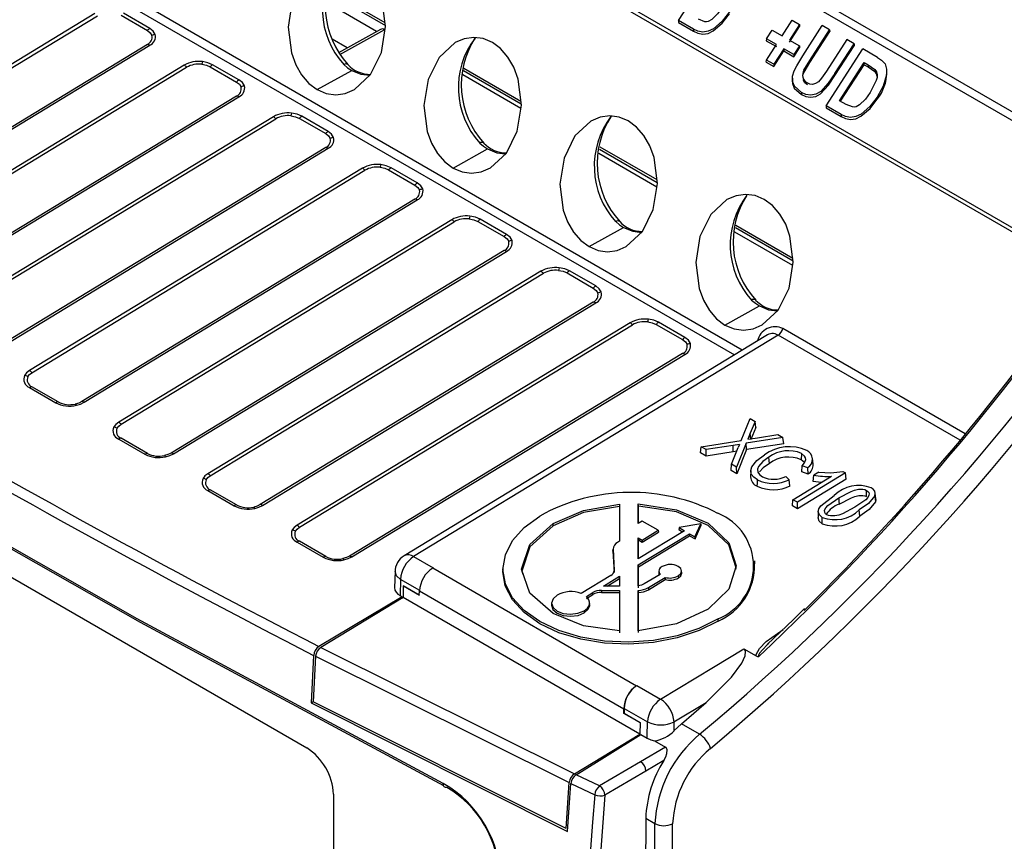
# Model space of a CAD drawing. Header units: millimetres. Extents: x 0 to 838, y 0 to 648.
# Tile 15 of 45: x 264 to 304, y 497 to 530. Entities that reach past the tile are written whole.
import ezdxf

# ---------------------------------------------------------------- set-up
doc = ezdxf.new("R2010")
doc.units = ezdxf.units.MM
doc.header["$LTSCALE"] = 3

msp = doc.modelspace()

# ---------------------------------------------------------------- linework, layer by layer
for p, q in [((264.698, 548.54), (309.486, 522.684)), ((264.477, 548.316), (309.265, 522.461)), ((262.449, 545.081), (306.734, 519.515)), ((306.813, 519.626), (262.504, 545.205)), ((259.497, 535.554), (292.812, 516.322)), ((293.119, 516.509), (259.686, 535.809)), ((290.595, 529.57), (292.05, 531.82)), ((276.686, 530.697), (278.972, 529.376)), ((276.701, 530.789), (278.958, 529.486)), ((278.626, 529.13), (276.639, 530.277)), ((267.462, 529.841), (254.259, 521.82)), ((254.355, 521.739), (267.558, 529.76)), ((268.496, 529.774), (269.538, 529.173)), ((269.633, 529.257), (268.591, 529.858)), ((290.595, 529.57), (290.587, 529.487)), ((290.587, 529.487), (291.182, 529.144)), ((291.185, 529.229), (290.595, 529.57)), ((294.699, 528.96), (295.098, 529.577)), ((295.388, 529.409), (294.989, 528.792)), ((294.996, 528.717), (295.395, 529.333)), ((295.098, 529.577), (295.388, 529.409)), ((295.388, 529.409), (295.395, 529.333)), ((295.519, 528.175), (296.293, 529.371)), ((296.583, 529.203), (296.293, 529.371)), ((278.777, 529.214), (277.113, 528.287)), ((278.936, 529.204), (277.155, 528.212)), ((291.185, 529.229), (291.182, 529.144)), ((294.081, 528.848), (294.302, 529.189)), ((294.302, 529.189), (294.699, 528.96)), ((295.795, 527.984), (296.583, 529.203)), ((295.798, 527.903), (296.59, 529.128)), ((296.583, 529.203), (296.59, 529.128)), ((269.537, 528.617), (256.334, 520.596)), ((256.429, 520.567), (269.632, 528.588)), ((277.46, 528.48), (276.866, 528.823)), ((294.081, 528.848), (294.074, 528.765)), ((294.074, 528.765), (294.471, 528.536)), ((294.079, 528.002), (294.478, 528.619)), ((294.478, 528.619), (294.081, 528.848)), ((294.989, 528.792), (295.386, 528.563)), ((295.386, 528.563), (295.165, 528.222)), ((295.165, 528.135), (295.393, 528.488)), ((295.386, 528.563), (295.393, 528.488)), ((297.26, 528.813), (296.454, 527.568)), ((296.789, 527.468), (297.55, 528.645)), ((296.792, 527.386), (297.557, 528.569)), ((297.55, 528.645), (297.26, 528.813)), ((297.55, 528.645), (297.557, 528.569)), ((294.369, 527.748), (294.768, 528.364)), ((294.768, 528.451), (294.37, 527.834)), ((295.165, 528.222), (294.768, 528.451)), ((294.768, 528.451), (294.768, 528.364)), ((294.768, 528.364), (295.165, 528.135)), ((295.165, 528.222), (295.165, 528.135)), ((296.449, 526.19), (297.904, 528.441)), ((298.478, 528.109), (297.904, 528.441)), ((270.997, 527.8), (257.794, 519.779)), ((257.891, 519.698), (271.093, 527.719)), ((272.031, 527.733), (273.074, 527.132)), ((273.168, 527.216), (272.126, 527.817)), ((294.072, 527.919), (294.079, 528.002)), ((294.072, 527.919), (294.369, 527.748)), ((294.37, 527.834), (294.079, 528.002)), ((294.37, 527.834), (294.369, 527.748)), ((295.566, 527.604), (295.795, 527.984)), ((295.571, 527.524), (295.798, 527.903)), ((295.795, 527.984), (295.798, 527.903)), ((296.979, 526.393), (297.955, 527.902)), ((297.02, 526.37), (297.955, 527.815)), ((297.955, 527.902), (298.112, 527.812)), ((297.955, 527.815), (297.955, 527.902)), ((297.955, 527.815), (298.108, 527.727)), ((298.112, 527.812), (298.108, 527.727)), ((298.108, 527.727), (298.37, 527.548)), ((298.112, 527.812), (298.375, 527.632)), ((276.269, 526.831), (277.637, 527.593)), ((284.344, 526.082), (282.045, 527.41)), ((282.074, 527.586), (284.36, 526.266)), ((282.089, 527.679), (284.347, 526.375)), ((295.566, 527.604), (295.571, 527.524)), ((296.789, 527.468), (296.792, 527.386)), ((298.375, 527.632), (298.37, 527.548)), ((273.073, 526.576), (259.87, 518.555)), ((259.965, 518.526), (273.168, 526.547)), ((295.466, 526.717), (295.462, 526.633)), ((298.469, 526.538), (298.472, 526.457)), ((296.449, 526.19), (296.442, 526.108)), ((297.04, 525.849), (296.449, 526.19)), ((297.237, 526.245), (296.979, 526.393)), ((274.533, 525.759), (261.33, 517.738)), ((276.704, 525.175), (275.662, 525.776)), ((296.442, 526.108), (297.036, 525.765)), ((297.04, 525.849), (297.036, 525.765)), ((261.426, 517.657), (274.629, 525.678)), ((275.567, 525.692), (276.609, 525.091)), ((276.608, 524.535), (263.405, 516.514)), ((263.5, 516.485), (276.703, 524.506)), ((281.657, 523.721), (283.025, 524.483)), ((289.732, 522.972), (287.433, 524.299)), ((287.462, 524.476), (289.749, 523.155)), ((287.477, 524.568), (289.735, 523.265)), ((278.068, 523.718), (264.866, 515.697)), ((264.962, 515.616), (278.164, 523.637)), ((279.102, 523.651), (280.145, 523.05)), ((280.239, 523.134), (279.197, 523.735)), ((280.144, 522.494), (266.941, 514.473)), ((267.036, 514.444), (280.239, 522.465)), ((281.604, 521.677), (268.401, 513.656)), ((268.497, 513.575), (281.7, 521.596)), ((282.638, 521.61), (283.68, 521.009)), ((283.775, 521.093), (282.733, 521.694)), ((292.865, 521.458), (295.123, 520.154)), ((287.046, 520.61), (288.413, 521.372)), ((295.12, 519.861), (292.821, 521.189)), ((292.85, 521.365), (295.137, 520.045)), ((283.679, 520.453), (270.477, 512.432)), ((270.571, 512.403), (283.774, 520.424)), ((285.139, 519.636), (271.937, 511.615)), ((272.033, 511.534), (285.236, 519.555)), ((286.174, 519.569), (287.216, 518.968)), ((287.311, 519.052), (286.268, 519.653)), ((287.215, 518.412), (274.012, 510.391)), ((274.107, 510.362), (287.31, 518.383)), ((292.434, 517.5), (293.801, 518.262)), ((288.675, 517.595), (275.472, 509.574)), ((290.846, 517.011), (289.804, 517.612)), ((275.568, 509.493), (288.771, 517.514)), ((289.709, 517.528), (290.751, 516.927)), ((301.953, 513.193), (294.73, 517.363)), ((294.059, 517.08), (279.717, 508.367)), ((294.541, 517.108), (280.092, 508.33)), ((301.756, 512.943), (294.541, 517.108)), ((290.75, 516.371), (277.548, 508.35)), ((277.643, 508.321), (290.845, 516.342)), ((264.866, 515.027), (265.905, 514.427)), ((266.001, 514.459), (264.962, 515.059)), ((251.815, 514.632), (275.856, 500.753)), ((293.076, 512.936), (293.428, 513.801)), ((293.428, 513.801), (293.629, 513.685)), ((293.629, 513.685), (293.439, 513.218)), ((293.652, 513.447), (293.629, 513.685)), ((293.652, 513.447), (293.459, 512.974)), ((268.402, 512.986), (269.441, 512.386)), ((269.537, 512.418), (268.498, 513.018)), ((291.492, 512.683), (293.076, 512.936)), ((294.728, 513.051), (293.275, 512.819)), ((293.439, 513.218), (293.342, 512.981)), ((293.342, 512.981), (293.718, 513.038)), ((293.459, 512.974), (293.439, 513.218)), ((293.718, 513.038), (294.527, 513.167)), ((294.527, 513.167), (294.728, 513.051)), ((294.764, 512.804), (294.728, 513.051)), ((291.467, 512.446), (291.492, 512.683)), ((291.693, 512.568), (291.492, 512.683)), ((292.757, 512.737), (291.693, 512.568)), ((291.694, 512.316), (291.693, 512.568)), ((292.766, 512.486), (291.694, 512.316)), ((292.69, 511.992), (292.959, 512.652)), ((293.011, 512.777), (292.757, 512.737)), ((292.766, 512.486), (292.757, 512.737)), ((292.9, 512.508), (292.766, 512.486)), ((293.275, 512.819), (292.891, 511.876)), ((293.294, 512.57), (292.905, 511.616)), ((293.011, 512.777), (292.959, 512.652)), ((293.294, 512.57), (293.275, 512.819)), ((294.764, 512.804), (293.294, 512.57)), ((291.694, 512.316), (291.467, 512.446)), ((295.467, 512.416), (295.461, 512.167)), ((295.931, 511.989), (295.91, 512.23)), ((292.678, 511.747), (292.69, 511.992)), ((292.905, 511.616), (292.678, 511.747)), ((292.891, 511.876), (292.69, 511.992)), ((292.905, 511.616), (292.891, 511.876)), ((293.454, 511.732), (293.444, 511.49)), ((295.483, 511.684), (295.499, 511.93)), ((295.72, 511.854), (295.499, 511.93)), ((295.731, 511.6), (295.72, 511.854)), ((297.105, 511.707), (297.216, 511.644)), ((294.853, 511.507), (294.985, 511.378)), ((295.012, 511.134), (294.985, 511.378)), ((295.128, 510.584), (296.659, 511.514)), ((297.216, 511.644), (295.305, 510.483)), ((297.243, 511.402), (295.31, 510.228)), ((295.731, 511.6), (295.483, 511.684)), ((295.93, 511.309), (295.953, 511.555)), ((296.253, 511.268), (295.93, 511.309)), ((296.152, 511.676), (295.953, 511.555)), ((297.243, 511.402), (297.216, 511.644)), ((271.937, 510.945), (272.976, 510.345)), ((273.072, 510.377), (272.033, 510.977)), ((295.112, 510.342), (295.128, 510.584)), ((295.305, 510.483), (295.128, 510.584)), ((298.378, 510.74), (298.399, 510.497)), ((298.395, 510.831), (298.391, 510.874)), ((298.412, 510.634), (298.395, 510.825)), ((288.257, 510.406), (288.254, 510.322)), ((288.254, 510.322), (288.254, 508.938)), ((288.257, 510.406), (288.258, 508.94)), ((288.997, 509.645), (288.997, 510.417)), ((289.004, 510.333), (288.997, 510.417)), ((289.004, 509.649), (289.004, 510.333)), ((295.31, 510.228), (295.112, 510.342)), ((295.31, 510.228), (295.305, 510.483)), ((297.776, 509.934), (297.759, 510.182)), ((289.156, 509.741), (288.997, 509.645)), ((289.792, 509.374), (289.156, 509.741)), ((296.133, 510.118), (296.123, 509.876)), ((296.288, 509.634), (296.294, 509.882)), ((285.624, 509.555), (285.619, 509.637)), ((290.826, 509.357), (288.997, 508.246)), ((289.156, 508.988), (289.792, 509.374)), ((289.792, 509.374), (289.801, 509.294)), ((290.613, 509.48), (290.605, 509.401)), ((290.605, 509.401), (290.755, 509.314)), ((291.475, 509.63), (290.613, 509.48)), ((290.613, 509.48), (290.826, 509.357)), ((291.244, 509.116), (291.475, 509.63)), ((291.248, 509.03), (291.484, 509.554)), ((291.475, 509.63), (291.484, 509.554)), ((288.997, 508.003), (291.031, 509.239)), ((288.997, 509.08), (289.156, 508.988)), ((288.997, 508.246), (288.997, 509.08)), ((288.997, 509.08), (289.004, 508.992)), ((289.004, 507.922), (291.033, 509.154)), ((289.004, 508.251), (289.004, 508.992)), ((289.004, 508.992), (289.158, 508.903)), ((289.156, 508.988), (289.158, 508.903)), ((289.158, 508.903), (289.801, 509.294)), ((291.031, 509.239), (291.244, 509.116)), ((291.031, 509.239), (291.033, 509.154)), ((291.033, 509.154), (291.248, 509.03)), ((291.244, 509.116), (291.248, 509.03)), ((275.473, 508.904), (276.512, 508.304)), ((276.608, 508.336), (275.569, 508.936)), ((288, 508.655), (287.996, 508.563)), ((287.996, 508.546), (288, 508.627)), ((288, 508.627), (288.039, 507.785)), ((288.258, 508.94), (288.175, 508.89)), ((280.092, 508.33), (280.862, 507.885)), ((287.996, 508.546), (288.036, 507.704)), ((280.862, 507.885), (280.853, 507.88)), ((280.853, 507.88), (288.929, 503.217)), ((283.635, 507.9), (283.63, 507.785)), ((288.998, 507.17), (288.997, 508.003)), ((288.997, 508.003), (289.004, 507.922)), ((289.005, 507.093), (289.004, 507.922)), ((293.622, 508.049), (293.612, 508.157)), ((279.357, 507.748), (279.337, 507.088)), ((279.576, 507.43), (279.557, 506.791)), ((280.333, 506.993), (279.576, 507.43)), ((287.905, 507.582), (286.737, 506.873)), ((287.618, 507.166), (288.258, 507.554)), ((287.76, 507.165), (288.255, 507.466)), ((288.036, 507.704), (288.039, 507.785)), ((288.255, 507.466), (288.258, 507.554)), ((288.255, 507.466), (288.255, 507.165)), ((288.258, 507.554), (288.258, 507.165)), ((289.861, 507.627), (289.238, 507.249)), ((289.397, 507.103), (290.065, 507.509)), ((289.403, 507.02), (290.068, 507.425)), ((289.815, 507.76), (289.811, 507.665)), ((290.065, 507.509), (290.068, 507.425)), ((290.582, 507.567), (290.588, 507.485)), ((290.721, 507.681), (290.713, 507.775)), ((279.684, 507.171), (279.684, 506.718)), ((280.319, 506.805), (279.684, 507.171)), ((279.691, 507.176), (280.326, 506.809)), ((288.258, 507.165), (287.618, 507.166)), ((289.397, 507.103), (289.403, 507.02)), ((279.645, 506.74), (276.339, 504.766)), ((279.684, 506.717), (276.41, 504.728)), ((279.437, 506.59), (279.644, 506.714)), ((279.557, 506.791), (279.645, 506.74)), ((279.645, 506.74), (279.644, 506.714)), ((279.644, 506.714), (279.662, 506.704)), ((289.065, 501.302), (279.684, 506.717)), ((280.319, 506.805), (280.323, 506.977)), ((280.323, 506.977), (288.426, 502.299)), ((286.942, 506.755), (287.196, 506.909)), ((286.951, 506.674), (287.202, 506.827)), ((287.202, 506.827), (287.196, 506.909)), ((287.534, 506.994), (288.258, 506.993)), ((287.534, 506.994), (287.536, 506.91)), ((287.536, 506.91), (288.255, 506.909)), ((288.258, 506.993), (288.255, 506.909)), ((288.255, 506.909), (288.255, 505.307)), ((288.258, 506.993), (288.259, 505.384)), ((288.998, 505.395), (288.998, 506.993)), ((288.998, 506.993), (289.005, 506.91)), ((289.005, 505.318), (289.005, 506.91)), ((279.068, 506.37), (279.391, 506.562)), ((279.068, 506.343), (279.068, 506.37)), ((279.09, 506.357), (279.068, 506.37)), ((279.391, 506.562), (279.437, 506.589)), ((279.41, 506.551), (279.391, 506.562)), ((279.437, 506.589), (279.437, 506.59)), ((279.437, 506.59), (279.456, 506.579)), ((279.455, 506.578), (279.437, 506.589)), ((285.562, 506.508), (285.558, 506.409)), ((287.078, 506.437), (287.069, 506.535)), ((286.85, 506.188), (286.855, 506.105)), ((292.165, 505.779), (292.159, 505.861)), ((276.41, 504.728), (286.468, 499.724)), ((291.975, 503.951), (293.182, 504.678)), ((293.182, 504.678), (293.67, 504.396)), ((294.173, 504.895), (294.112, 504.834)), ((276.13, 504.419), (276.029, 502.539)), ((276.204, 504.381), (276.107, 502.584)), ((276.204, 504.381), (286.261, 499.381)), ((289.881, 502.679), (291.975, 503.951)), ((288.929, 503.217), (288.938, 503.223)), ((288.938, 503.223), (289.881, 502.679)), ((276.029, 502.539), (276.107, 502.586)), ((276.029, 502.539), (286.199, 497.443)), ((286.134, 497.561), (276.107, 502.584)), ((290.414, 501.783), (291.691, 502.553)), ((290.71, 501.708), (291.691, 502.553)), ((288.43, 502.122), (288.426, 502.299)), ((288.43, 502.122), (288.437, 502.126)), ((289.065, 501.756), (288.43, 502.122)), ((288.435, 502.316), (289.364, 501.779)), ((288.435, 502.316), (288.437, 502.126)), ((288.437, 502.126), (289.072, 501.76)), ((289.072, 501.76), (289.065, 501.303)), ((289.356, 501.22), (289.364, 501.779)), ((290.414, 501.783), (290.414, 501.432)), ((290.414, 501.432), (290.71, 501.708)), ((291.431, 501.292), (290.71, 501.708)), ((286.468, 499.724), (289.065, 501.302)), ((286.535, 499.692), (289.104, 501.279)), ((289.065, 501.302), (289.064, 501.255)), ((289.104, 501.279), (289.356, 501.134)), ((289.356, 501.134), (289.356, 501.22)), ((290.076, 500.782), (289.089, 500.203)), ((289.643, 501.032), (290.076, 500.782)), ((289.089, 500.203), (287.462, 499.248)), ((290.014, 500.254), (289.303, 499.837)), ((287.462, 499.248), (286.535, 499.692)), ((289.303, 499.837), (287.676, 498.882)), ((286.134, 497.561), (286.261, 499.381)), ((286.199, 497.443), (286.331, 499.348)), ((286.331, 499.348), (287.277, 498.896)), ((276.917, 498.916), (276.917, 489.526)), ((287.676, 498.882), (287.675, 498.881)), ((289.295, 497.963), (289.657, 497.753)), ((289.662, 464.434), (289.657, 497.753)), ((290.358, 464.808), (290.358, 497.75))]:
    msp.add_line(p, q)
at = {"flags": 128}
for points in [[(277.825, 531.812), (277.465, 531.964), (277.089, 532.013), (276.712, 531.96), (276.347, 531.804), (275.712, 531.217), (275.279, 530.342), (275.116, 529.311), (275.247, 528.282), (275.418, 527.818), (275.652, 527.411), (275.939, 527.078), (276.269, 526.831)], [(276.269, 526.831), (276.629, 526.68), (277.005, 526.63), (277.382, 526.683), (277.747, 526.839), (278.383, 527.426), (278.815, 528.301), (278.978, 529.332), (278.847, 530.361), (278.676, 530.825), (278.442, 531.232), (278.155, 531.565), (277.825, 531.812)], [(292.335, 530.103), (292.145, 529.836), (291.915, 529.606), (291.775, 529.533), (291.703, 529.52), (291.632, 529.522), (291.383, 529.624)], [(291.182, 529.144), (291.359, 529.062), (291.557, 529.026), (291.767, 529.059), (291.973, 529.154), (292.33, 529.458), (292.618, 529.836)], [(292.615, 529.918), (292.328, 529.541), (291.974, 529.239), (291.769, 529.144), (291.56, 529.111), (291.363, 529.147), (291.185, 529.229)], [(269.851, 529.019), (269.772, 529.148), (269.633, 529.257)], [(269.538, 529.173), (269.654, 529.082), (269.719, 528.975)], [(283.213, 528.701), (282.853, 528.853), (282.477, 528.902), (282.1, 528.849), (281.735, 528.694), (281.1, 528.107), (280.668, 527.232), (280.504, 526.201), (280.635, 525.172), (280.806, 524.707), (281.04, 524.301), (281.327, 523.967), (281.657, 523.721)], [(281.657, 523.721), (282.017, 523.569), (282.393, 523.52), (282.771, 523.573), (283.135, 523.728), (283.771, 524.315), (284.203, 525.191), (284.366, 526.221), (284.235, 527.25), (284.065, 527.715), (283.83, 528.121), (283.543, 528.455), (283.213, 528.701)], [(295.466, 526.717), (295.187, 526.965), (295.118, 527.149), (295.116, 527.359), (295.179, 527.573), (295.28, 527.779), (295.519, 528.175)], [(298.478, 528.109), (298.645, 527.997), (298.779, 527.846), (298.842, 527.644), (298.842, 527.419), (298.707, 526.965), (298.469, 526.538)], [(271.693, 527.836), (271.876, 527.8), (272.031, 527.733)], [(272.126, 527.817), (271.939, 527.897), (271.719, 527.94)], [(277.325, 527.825), (277.477, 527.698), (277.637, 527.593)], [(277.637, 527.593), (277.999, 527.442), (278.351, 527.397)], [(295.462, 526.633), (295.635, 526.556), (295.828, 526.527), (296.032, 526.563), (296.227, 526.666), (296.533, 527.007), (296.792, 527.386)], [(296.789, 527.468), (296.532, 527.091), (296.23, 526.753), (296.036, 526.649), (295.832, 526.612), (295.639, 526.64), (295.466, 526.717)], [(295.524, 527.372), (295.541, 527.449), (295.571, 527.524)], [(296.454, 527.568), (296.263, 527.288), (296.137, 527.138), (296.029, 527.067), (295.911, 527.037), (295.798, 527.049), (295.698, 527.093)], [(298.375, 527.632), (298.436, 527.541), (298.465, 527.431), (298.463, 527.315), (298.432, 527.186), (298.19, 526.723)], [(298.37, 527.548), (298.431, 527.459), (298.46, 527.349)], [(273.074, 527.132), (273.19, 527.041), (273.255, 526.934)], [(273.387, 526.978), (273.308, 527.107), (273.168, 527.216)], [(295.111, 527.28), (295.112, 527.068), (295.181, 526.883), (295.462, 526.633)], [(295.701, 527.019), (295.597, 527.103), (295.531, 527.223)], [(298.469, 526.538), (298.182, 526.161), (297.829, 525.86), (297.624, 525.764), (297.414, 525.732), (297.217, 525.767), (297.04, 525.849)], [(298.19, 526.723), (297.999, 526.456), (297.769, 526.227), (297.629, 526.154), (297.558, 526.141), (297.486, 526.143), (297.237, 526.245)], [(297.036, 525.765), (297.213, 525.683), (297.411, 525.647), (297.621, 525.679), (297.827, 525.774), (298.184, 526.079), (298.472, 526.457)], [(275.229, 525.795), (275.411, 525.759), (275.567, 525.692)], [(275.662, 525.776), (275.474, 525.856), (275.255, 525.899)], [(288.601, 525.591), (288.242, 525.743), (287.866, 525.792), (287.488, 525.739), (287.123, 525.583), (286.488, 524.996), (286.056, 524.121), (285.893, 523.09), (286.023, 522.061), (286.194, 521.597), (286.428, 521.19), (286.715, 520.857), (287.046, 520.61)], [(287.046, 520.61), (287.405, 520.458), (287.781, 520.409), (288.159, 520.462), (288.523, 520.618), (289.159, 521.205), (289.591, 522.08), (289.754, 523.111), (289.623, 524.14), (289.453, 524.604), (289.219, 525.011), (288.931, 525.344), (288.601, 525.591)], [(276.609, 525.091), (276.725, 525), (276.79, 524.893)], [(276.922, 524.937), (276.843, 525.066), (276.704, 525.175)], [(282.714, 524.714), (282.866, 524.588), (283.025, 524.483)], [(283.025, 524.483), (283.388, 524.332), (283.739, 524.286)], [(279.197, 523.735), (279.01, 523.815), (278.79, 523.858)], [(278.764, 523.754), (278.947, 523.718), (279.102, 523.651)], [(280.145, 523.05), (280.261, 522.959), (280.326, 522.852)], [(280.458, 522.896), (280.379, 523.025), (280.239, 523.134)], [(293.989, 522.48), (293.63, 522.632), (293.254, 522.681), (292.876, 522.628), (292.512, 522.473), (291.876, 521.886), (291.444, 521.011), (291.281, 519.98), (291.412, 518.951), (291.582, 518.486), (291.816, 518.08), (292.104, 517.746), (292.434, 517.5)], [(292.434, 517.5), (292.793, 517.348), (293.169, 517.299), (293.547, 517.352), (293.912, 517.507), (294.547, 518.094), (294.979, 518.97), (295.142, 520), (295.012, 521.029), (294.841, 521.494), (294.607, 521.9), (294.32, 522.234), (293.989, 522.48)], [(282.3, 521.713), (282.483, 521.677), (282.638, 521.61)], [(282.733, 521.694), (282.545, 521.774), (282.326, 521.817)], [(288.102, 521.604), (288.254, 521.477), (288.413, 521.372)], [(283.993, 520.855), (283.914, 520.984), (283.775, 521.093)], [(288.413, 521.372), (288.776, 521.221), (289.128, 521.176)], [(283.68, 521.009), (283.796, 520.918), (283.861, 520.811)], [(285.835, 519.671), (286.018, 519.636), (286.174, 519.569)], [(286.268, 519.653), (286.081, 519.733), (285.861, 519.776)], [(281.269, 499.342), (269.134, 505.868), (257.421, 512.523), (246.148, 519.298)], [(246.314, 519.132), (257.595, 512.356), (269.256, 505.729), (281.282, 499.258)], [(287.216, 518.968), (287.332, 518.877), (287.397, 518.77)], [(287.529, 518.814), (287.45, 518.943), (287.311, 519.052)], [(293.49, 518.493), (293.642, 518.367), (293.801, 518.262)], [(293.801, 518.262), (294.164, 518.111), (294.516, 518.065)], [(289.371, 517.63), (289.554, 517.595), (289.709, 517.528)], [(289.804, 517.612), (289.616, 517.692), (289.397, 517.735)], [(290.751, 516.927), (290.867, 516.836), (290.932, 516.729)], [(291.064, 516.773), (290.985, 516.901), (290.846, 517.011)], [(264.866, 515.697), (264.751, 515.609), (264.673, 515.509)], [(264.801, 515.46), (264.866, 515.543), (264.962, 515.616)], [(266.941, 514.473), (266.821, 514.415), (266.682, 514.374)], [(266.724, 514.325), (266.891, 514.373), (267.036, 514.444)], [(268.401, 513.656), (268.286, 513.568), (268.208, 513.468)], [(268.337, 513.419), (268.402, 513.502), (268.497, 513.575)], [(270.477, 512.432), (270.356, 512.374), (270.217, 512.333)], [(270.26, 512.284), (270.427, 512.332), (270.571, 512.403)], [(293.722, 511.367), (293.573, 511.475), (293.478, 511.603), (293.454, 511.736), (293.495, 511.882), (293.696, 512.143), (294.002, 512.367)], [(294.178, 512.266), (293.937, 512.097), (293.764, 511.901), (293.728, 511.792), (293.738, 511.681), (293.803, 511.579), (293.916, 511.493)], [(294.194, 512.018), (294.186, 512.142), (294.178, 512.266)], [(295.592, 512.05), (295.586, 512.061), (295.461, 512.167)], [(295.499, 511.93), (295.592, 512.05), (295.634, 512.18), (295.625, 512.246), (295.593, 512.309), (295.467, 512.416)], [(294.194, 512.018), (293.955, 511.85), (293.808, 511.683)], [(296.152, 511.676), (296.631, 511.649), (297.105, 511.707)], [(271.937, 511.615), (271.822, 511.527), (271.744, 511.427)], [(271.873, 511.378), (271.937, 511.461), (272.033, 511.534)], [(293.716, 511.119), (293.719, 511.243), (293.722, 511.367)], [(296.942, 510.655), (297.433, 510.913), (297.575, 510.964), (297.733, 510.996), (297.9, 511), (297.981, 510.984), (298.048, 510.955)], [(298.048, 510.955), (298.101, 510.916), (298.134, 510.869), (298.146, 510.822), (298.141, 510.769), (298.095, 510.673), (298.013, 510.586), (297.584, 510.284)], [(298.042, 510.706), (298.045, 510.83), (298.048, 510.955)], [(296.294, 509.882), (296.176, 509.983), (296.133, 510.104), (296.156, 510.226), (296.234, 510.348), (296.765, 510.756)], [(296.476, 509.986), (296.423, 510.026), (296.391, 510.072), (296.385, 510.171), (296.432, 510.267), (296.514, 510.354), (296.942, 510.655)], [(296.942, 510.655), (296.95, 510.531), (296.959, 510.407)], [(296.959, 510.407), (297.448, 510.664), (297.587, 510.714), (297.741, 510.745), (297.902, 510.749), (297.977, 510.734), (298.042, 510.706)], [(298.378, 510.74), (298.13, 510.44), (297.759, 510.182)], [(298.407, 510.633), (298.417, 510.585), (298.399, 510.497)], [(274.012, 510.391), (273.892, 510.333), (273.753, 510.292)], [(273.795, 510.243), (273.962, 510.291), (274.107, 510.362)], [(285.619, 509.637), (286.829, 510.158), (288.257, 510.406)], [(288.254, 510.322), (286.831, 510.074), (285.624, 509.555)], [(288.997, 510.417), (290.508, 510.189), (291.763, 509.65), (292.592, 508.873), (292.882, 507.964), (292.593, 507.046), (291.764, 506.244), (290.509, 505.668), (288.998, 505.395)], [(292.859, 507.822), (292.879, 507.884), (292.59, 508.791), (291.763, 509.566), (290.511, 510.105), (289.004, 510.333)], [(297.584, 510.284), (297.092, 510.025), (296.949, 509.975), (296.791, 509.943), (296.624, 509.94), (296.545, 509.956), (296.476, 509.986)], [(298.399, 510.497), (298.149, 510.193), (297.776, 509.934)], [(292.159, 505.861), (291.403, 505.482), (290.539, 505.196), (289.603, 505.013), (288.628, 504.942), (287.654, 504.984), (286.717, 505.138), (285.854, 505.399), (285.097, 505.755), (284.476, 506.194), (284.014, 506.699), (283.73, 507.25), (283.634, 507.825), (283.729, 508.404), (284.014, 508.963), (284.475, 509.482), (285.096, 509.939)], [(296.288, 509.634), (296.167, 509.737), (296.123, 509.862), (296.126, 509.876)], [(275.472, 509.574), (275.357, 509.486), (275.279, 509.386)], [(275.408, 509.337), (275.473, 509.42), (275.568, 509.493)], [(285.62, 506.073), (284.697, 506.877), (284.373, 507.836), (284.697, 508.806), (285.619, 509.637)], [(285.624, 509.555), (284.703, 508.724), (284.38, 507.756), (284.423, 507.63)], [(277.548, 508.35), (277.427, 508.292), (277.288, 508.251)], [(277.331, 508.202), (277.498, 508.25), (277.643, 508.321)], [(292.165, 505.779), (291.408, 505.399), (290.543, 505.112), (289.606, 504.93), (288.63, 504.858), (287.655, 504.9), (286.717, 505.055), (285.853, 505.316), (285.095, 505.673), (284.473, 506.112), (284.011, 506.617), (283.727, 507.168), (283.63, 507.745), (283.643, 507.819)], [(290.582, 507.567), (290.679, 507.655), (290.714, 507.758), (290.679, 507.859), (290.582, 507.944)], [(279.576, 507.43), (279.414, 507.574), (279.356, 507.741)], [(289.816, 507.67), (289.815, 507.626), (289.826, 507.606)], [(290.588, 507.485), (290.686, 507.573), (290.721, 507.677), (290.716, 507.691)], [(289.238, 507.249), (289.127, 507.199), (288.998, 507.17)], [(285.782, 506.804), (285.619, 506.657), (285.562, 506.485), (285.619, 506.314), (285.783, 506.172), (286.027, 506.079), (286.316, 506.049), (286.605, 506.087), (286.85, 506.188)], [(285.562, 506.415), (285.558, 506.404), (285.616, 506.233), (285.781, 506.089), (286.027, 505.995), (286.318, 505.965), (286.609, 506.004), (286.855, 506.105)], [(286.855, 506.105), (287.005, 506.233), (287.074, 506.382), (287.066, 506.45)], [(295.584, 506.271), (295.146, 505.834), (294.105, 504.843)], [(288.259, 505.384), (286.831, 505.589), (285.62, 506.073)], [(293.67, 504.396), (293.667, 504.454), (293.802, 504.696), (294.073, 504.965), (294.748, 505.448)], [(291.691, 502.553), (292.699, 503.559), (293.103, 504.113), (293.236, 504.406), (293.252, 504.577), (293.227, 504.636), (293.182, 504.678)], [(294.112, 504.834), (293.932, 504.655), (293.807, 504.5), (293.769, 504.427), (293.766, 504.396), (293.771, 504.384), (293.78, 504.375)], [(289.356, 501.134), (289.49, 501.073), (289.643, 501.032)], [(290.014, 500.254), (290.085, 500.393), (290.129, 500.535), (290.138, 500.675), (290.117, 500.74), (290.099, 500.764), (290.076, 500.782)], [(281.411, 499.188), (281.379, 499.182), (281.35, 499.183), (281.325, 499.192), (281.303, 499.209), (281.286, 499.234), (281.275, 499.265), (281.269, 499.301), (281.269, 499.342)], [(289.295, 497.963), (289.275, 493.825), (289.237, 489.697), (289.182, 485.58), (289.108, 481.474), (289.016, 477.378), (288.907, 473.294), (288.78, 469.221), (288.634, 465.158)]]:
    msp.add_lwpolyline(points, dxfattribs=at)
for centre, radius, start, end in [((280.021, 530.134), 3.429, 146.9183, 222.3822), ((279.732, 530.016), 3.255, 142.826, 222.3139), ((269.841, 528.926), 0.391, 122.1504, 140.8119), ((269.412, 528.906), 0.315, 293.4807, 12.6235), ((269.484, 528.934), 0.376, 293.1038, 13.0281), ((269.901, 528.646), 0.376, 97.672, 118.9261), ((278.853, 529.1), 0.133, 51.3349, 124.0189), ((285.12, 526.905), 3.255, 142.826, 222.3139), ((285.41, 527.023), 3.429, 146.9183, 222.3822), ((269.529, 528.422), 0.195, 58.1342, 87.6076), ((271.574, 526.76), 1.189, 83.0139, 119.0332), ((270.796, 527.463), 0.392, 40.6443, 59.0907), ((271.575, 526.844), 0.998, 83.2086, 118.8505), ((272.496, 527.693), 0.815, 162.3059, 169.8947), ((272.334, 527.487), 0.391, 122.1504, 140.8119), ((277.406, 527.708), 0.142, 54.5123, 124.4898), ((278.374, 528.633), 1.2, 222.205, 270.5823), ((295.881, 527.412), 0.368, 148.6225, 240.2156), ((297.178, 527.51), 1.669, 320.8588, 0.1859), ((272.947, 526.865), 0.315, 293.4807, 12.6235), ((273.376, 526.885), 0.391, 122.1504, 140.8119), ((273.02, 526.893), 0.376, 293.1038, 13.0281), ((273.437, 526.605), 0.376, 97.672, 118.9261), ((273.065, 526.381), 0.195, 58.1342, 87.6076), ((275.11, 524.719), 1.189, 83.0139, 119.0332), ((274.331, 525.422), 0.392, 40.6443, 59.0907), ((275.111, 524.803), 0.998, 83.2086, 118.8505), ((276.031, 525.652), 0.815, 162.3059, 169.8947), ((275.87, 525.445), 0.391, 122.1504, 140.8119), ((290.508, 523.795), 3.255, 142.826, 222.3139), ((290.798, 523.913), 3.429, 146.9183, 222.3822), ((443.174, 829.837), 365.384, 236.49805, 242.83181), ((276.912, 524.844), 0.391, 122.1504, 140.8119), ((441.885, 827.597), 363.206, 236.47293, 242.84714), ((276.483, 524.824), 0.315, 293.4807, 12.6235), ((276.556, 524.852), 0.376, 293.1038, 13.0281), ((276.972, 524.564), 0.376, 97.672, 118.9261), ((282.794, 524.598), 0.142, 54.5123, 124.4898), ((283.762, 525.522), 1.2, 222.205, 270.5823), ((276.6, 524.34), 0.195, 58.1342, 87.6076), ((278.646, 522.678), 1.189, 83.0139, 119.0332), ((279.567, 523.61), 0.815, 162.3059, 169.8947), ((277.867, 523.381), 0.392, 40.6443, 59.0907), ((278.646, 522.762), 0.998, 83.2086, 118.8505), ((279.405, 523.404), 0.391, 122.1504, 140.8119), ((280.447, 522.803), 0.391, 122.1504, 140.8119), ((280.018, 522.783), 0.315, 293.4807, 12.6235), ((280.091, 522.811), 0.376, 293.1038, 13.0281), ((280.508, 522.523), 0.376, 97.672, 118.9261), ((295.897, 520.684), 3.255, 142.826, 222.3139), ((296.175, 520.798), 3.417, 147.1603, 222.4557), ((280.136, 522.299), 0.195, 58.1342, 87.6076), ((282.181, 520.637), 1.189, 83.0139, 119.0332), ((281.402, 521.34), 0.392, 40.6443, 59.0907), ((282.182, 520.721), 0.998, 83.2086, 118.8505), ((283.102, 521.569), 0.815, 162.3059, 169.8947), ((282.941, 521.363), 0.391, 122.1504, 140.8119), ((288.182, 521.487), 0.142, 54.5123, 124.4898), ((289.15, 522.412), 1.2, 222.205, 270.5823), ((283.983, 520.762), 0.391, 122.1504, 140.8119), ((283.554, 520.742), 0.315, 293.4807, 12.6235), ((283.627, 520.77), 0.376, 293.1038, 13.0281), ((284.043, 520.482), 0.376, 97.672, 118.9261), ((232.611, 571.617), 91.681, 309.90944, 326.30357), ((227.569, 574.818), 96.675, 313.22653, 326.19913), ((283.671, 520.258), 0.195, 58.1342, 87.6076), ((232.733, 571.465), 92.19, 309.89293, 326.33243), ((230.189, 572.464), 93.093, 314.61846, 325.96239), ((285.717, 518.596), 1.189, 83.0139, 119.0332), ((284.938, 519.299), 0.392, 40.6443, 59.0907), ((285.717, 518.68), 0.998, 83.2086, 118.8505), ((286.638, 519.528), 0.815, 162.3059, 169.8947), ((286.476, 519.322), 0.391, 122.1504, 140.8119), ((287.089, 518.701), 0.315, 293.4807, 12.6235), ((287.518, 518.721), 0.391, 122.1504, 140.8119), ((287.162, 518.729), 0.376, 293.1038, 13.0281), ((287.579, 518.441), 0.376, 97.672, 118.9261), ((287.207, 518.217), 0.195, 58.1342, 87.6076), ((293.57, 518.377), 0.142, 54.5123, 124.4898), ((294.538, 519.301), 1.2, 222.205, 270.5823), ((289.252, 516.555), 1.189, 83.0139, 119.0332), ((288.473, 517.258), 0.392, 40.6443, 59.0907), ((289.253, 516.639), 0.998, 83.2086, 118.8505), ((290.173, 517.487), 0.815, 162.3059, 169.8947), ((290.012, 517.281), 0.391, 122.1504, 140.8119), ((294.419, 516.726), 0.709, 63.9876, 167.6174), ((294.323, 516.739), 0.428, 59.4326, 127.7862), ((294.279, 517.499), 0.471, 303.8206, 343.2243), ((291.054, 516.68), 0.391, 122.1504, 140.8119), ((290.698, 516.688), 0.376, 293.1038, 13.0281), ((291.115, 516.4), 0.376, 97.672, 118.9261), ((290.625, 516.66), 0.315, 293.4807, 12.6235), ((290.742, 516.176), 0.195, 58.1342, 87.6076), ((264.664, 515.36), 0.392, 40.6457, 59.0908), ((264.992, 515.357), 0.353, 154.5732, 249.1851), ((264.602, 515.132), 0.383, 58.6842, 79.4056), ((265.067, 515.334), 0.294, 154.6009, 249.1727), ((264.976, 514.858), 0.202, 93.9402, 123.036), ((266.015, 514.258), 0.202, 93.9402, 123.036), ((266.455, 515.496), 1.202, 242.809, 282.9453), ((266.458, 515.348), 0.999, 242.809, 282.9393), ((266.933, 514.278), 0.195, 58.1346, 87.6048), ((266.613, 514.273), 0.122, 25.1222, 55.9125), ((268.2, 513.319), 0.392, 40.6457, 59.0908), ((268.527, 513.316), 0.353, 154.5732, 249.1851), ((268.138, 513.091), 0.383, 58.6842, 79.4056), ((268.602, 513.293), 0.294, 154.6009, 249.1727), ((268.512, 512.817), 0.202, 93.9402, 123.036), ((294.98, 511.016), 1.668, 65.3692, 125.9163), ((294.947, 511.264), 1.263, 65.7326, 127.5231), ((295.519, 512.182), 0.384, 301.5426, 66.0185), ((269.551, 512.217), 0.202, 93.9402, 123.036), ((269.99, 513.455), 1.202, 242.809, 282.9453), ((269.994, 513.307), 0.999, 242.809, 282.9393), ((270.149, 512.232), 0.122, 25.1222, 55.9125), ((270.468, 512.237), 0.195, 58.1346, 87.6048), ((294.952, 511.035), 1.241, 65.8049, 127.6459), ((295.5, 511.961), 0.429, 302.6388, 3.633), ((272.063, 511.275), 0.353, 154.5732, 249.1851), ((271.673, 511.05), 0.383, 58.6842, 79.4056), ((272.138, 511.252), 0.294, 154.6009, 249.1727), ((271.735, 511.278), 0.392, 40.6457, 59.0908), ((293.876, 511.52), 0.432, 184.0344, 248.377), ((294.342, 512.673), 1.446, 244.5986, 296.4223), ((294.37, 512.464), 1.072, 244.9752, 296.7724), ((296.472, 514.396), 2.887, 259.6446, 273.7181), ((272.047, 510.776), 0.202, 93.9402, 123.036), ((294.349, 512.455), 1.478, 244.6705, 296.6851), ((297.737, 509.742), 1.405, 69.3708, 133.8048), ((298.144, 510.825), 0.248, 340.1867, 69.2527), ((288.726, 503.367), 7.508, 62.8015, 118.9193), ((273.086, 510.176), 0.202, 93.9402, 123.036), ((273.526, 511.414), 1.202, 242.809, 282.9453), ((273.529, 511.266), 0.999, 242.809, 282.9393), ((273.684, 510.191), 0.122, 25.1222, 55.9125), ((274.004, 510.196), 0.195, 58.1346, 87.6048), ((296.789, 511.194), 1.402, 249.3192, 313.8118), ((297.315, 509.417), 1.052, 109.8293, 145.7937), ((291.312, 507.953), 2.257, 292.0517, 67.9814), ((296.794, 510.964), 1.423, 249.1843, 313.6342), ((275.599, 509.234), 0.353, 154.5732, 249.1851), ((275.209, 509.009), 0.383, 58.6842, 79.4056), ((275.271, 509.237), 0.392, 40.6457, 59.0908), ((275.673, 509.211), 0.294, 154.6009, 249.1727), ((275.583, 508.735), 0.202, 93.9402, 123.036), ((288.309, 508.611), 0.31, 115.6368, 177.0941), ((276.622, 508.135), 0.202, 93.9402, 123.036), ((277.061, 509.373), 1.202, 242.809, 282.9453), ((277.065, 509.225), 0.999, 242.809, 282.9393), ((277.22, 508.15), 0.122, 25.1222, 55.9125), ((277.539, 508.155), 0.195, 58.1346, 87.6048), ((280.106, 507.726), 0.75, 121.2798, 180), ((280.734, 507.363), 1.16, 123.5896, 176.6991), ((279.875, 508.049), 0.355, 52.2728, 116.5336), ((281.487, 506.9), 1.167, 122.9407, 176.2157), ((290.017, 507.749), 0.198, 110.894, 218.0394), ((290.273, 507.343), 0.676, 62.8015, 118.9193), ((291.23, 507.961), 2.374, 293.1808, 2.0705), ((287.802, 507.797), 0.238, 295.6368, 357.0941), ((290.252, 508.174), 0.691, 254.3538, 298.5456), ((290.254, 508.098), 0.699, 254.6367, 298.5498), ((279.667, 507.099), 0.327, 178.0144, 250.2257), ((288.98, 507.839), 0.846, 271.1845, 299.5365), ((288.983, 507.761), 0.851, 271.4726, 299.5615), ((286.336, 505.787), 1.158, 69.722, 118.5626), ((286.732, 506.498), 0.331, 290.708, 50.7895), ((287.521, 506.332), 0.662, 88.839, 119.3375), ((287.522, 506.256), 0.655, 88.839, 119.3375), ((276.592, 504.378), 0.463, 123.1145, 174.8466), ((276.669, 504.34), 0.467, 123.625, 174.9375), ((293.754, 504.54), 0.167, 239.5341, 278.9562), ((289.556, 502.277), 1.13, 123.6896, 178.8858), ((289.562, 502.285), 1.127, 124.1735, 178.4222), ((290.523, 501.713), 1.16, 123.5916, 176.6989), ((289.249, 501.696), 1.169, 4.2878, 57.2709), ((289.886, 502.853), 1.193, 244.079, 296.2886), ((289.461, 502.329), 1.31, 278.0142, 316.7493), ((294.576, 497.502), 4.925, 129.6783, 177.0745), ((290.891, 500.435), 1.013, 17.107, 57.7575), ((274.617, 498.813), 2.302, 2.5649, 57.4351), ((294.508, 497.531), 4.155, 129.603, 176.9907), ((288.825, 499.803), 0.48, 4.0224, 56.5367), ((293.857, 497.789), 4.566, 147.3289, 177.8225), ((286.727, 499.334), 0.468, 123.6332, 174.1995), ((286.8, 499.302), 0.472, 124.1431, 174.3042), ((279.051, 495.444), 4.485, 359.9881, 60.3597), ((287.784, 498.854), 0.509, 129.1834, 175.2616), ((287.199, 498.848), 0.479, 3.9932, 56.5765), ((279.313, 495.596), 4.16, 0.697, 59.7093), ((565.521, 475.895), 279.193, 175.27449, 182.38931), ((566.239, 476.018), 279.499, 175.30784, 182.40953), ((287.494, 499.356), 0.508, 244.7784, 290.8618), ((290.011, 498.438), 0.77, 242.6565, 296.7662)]:
    msp.add_arc(centre, radius, start, end)

doc.saveas('drawing.dxf')
